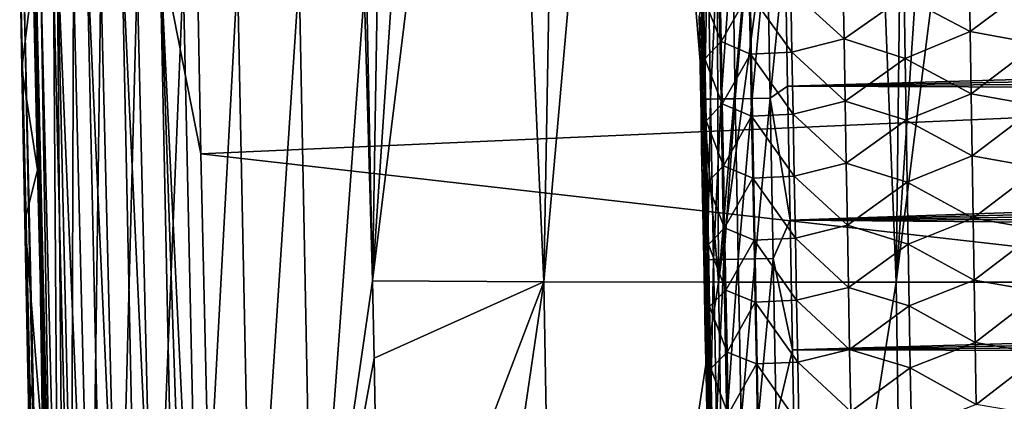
# Model space of a CAD drawing. Header units: metres. Extents: x -26 to 26, y -167 to 32.
# Tile 111 of 237: x -21.03 to -12.85, y -81.95 to -78.79. Entities that reach past the tile are written whole.
import ezdxf

# ---------------------------------------------------------------- set-up
doc = ezdxf.new("R2010")
doc.units = ezdxf.units.M
doc.layers.add('solid_12_411_043_XXX', color=7, linetype='CONTINUOUS')

msp = doc.modelspace()

# ---------------------------------------------------------------- linework, layer by layer
at = {"layer": 'solid_12_411_043_XXX'}
for points in [[(-18.337139, -72.50074, 120.467606), (-17.955935, -72.500725, 120.277985), (-18.09614, -80.952858, 120.472145)], [(-18.151197, -78.343018, 120.457588), (-18.337139, -72.50074, 120.467606), (-18.09614, -80.952858, 120.472145)], [(-17.955935, -72.500725, 120.277985), (-17.530584, -72.500801, 120.088097), (-18.09614, -80.952858, 120.472145)], [(-17.530584, -72.500801, 120.088097), (-17.055098, -72.500877, 119.890358), (-18.09614, -80.952858, 120.472145)], [(-17.055098, -72.500877, 119.890358), (-16.676552, -80.962715, 119.835678), (-18.09614, -80.952858, 120.472145)], [(-17.055098, -72.500877, 119.890358), (-16.524338, -72.500916, 119.675209), (-16.676552, -80.962715, 119.835678)], [(-15.929461, -72.500908, 119.440529), (-15.226159, -80.9636, 119.271362), (-16.676552, -80.962715, 119.835678)], [(-16.524338, -72.500916, 119.675209), (-15.929461, -72.500908, 119.440529), (-16.676552, -80.962715, 119.835678)], [(-15.929461, -72.500908, 119.440529), (-15.259744, -72.500854, 119.189362), (-15.226159, -80.9636, 119.271362)], [(-15.259744, -72.500854, 119.189362), (-14.504042, -72.500832, 118.926704), (-15.226159, -80.9636, 119.271362)], [(-14.504042, -72.500832, 118.926704), (-14.090388, -72.500839, 118.790207), (-15.226159, -80.9636, 119.271362)], [(-14.090388, -72.500839, 118.790207), (-13.752866, -80.964317, 118.770935), (-15.226159, -80.9636, 119.271362)], [(-14.090388, -72.500839, 118.790207), (-13.651374, -72.500847, 118.648872), (-13.752866, -80.964317, 118.770935)], [(-13.651374, -72.500847, 118.648872), (-13.18312, -72.500854, 118.500252), (-13.752866, -80.964317, 118.770935)], [(-13.18312, -72.500854, 118.500252), (-12.683993, -72.500862, 118.343521), (-13.752866, -80.964317, 118.770935)], [(-12.683993, -72.500862, 118.343521), (-12.266904, -80.964973, 118.309921), (-13.752866, -80.964317, 118.770935)], [(-15.366267, -78.116776, 177.303848), (-15.370911, -78.772591, 177.156662), (-15.368031, -78.931114, 177.156631)], [(-15.366267, -78.116776, 177.303848), (-15.368031, -78.931114, 177.156631), (-15.365161, -79.088821, 177.156601)], [(-15.315446, -78.115837, 177.453186), (-15.366267, -78.116776, 177.303848), (-15.342174, -79.447502, 177.303619)], [(-15.366267, -78.116776, 177.303848), (-15.365161, -79.088821, 177.156601), (-15.362303, -79.24572, 177.15657)], [(-15.366267, -78.116776, 177.303848), (-15.362303, -79.24572, 177.15657), (-15.359454, -79.401833, 177.15654)], [(-15.342174, -79.447502, 177.303619), (-15.366267, -78.116776, 177.303848), (-15.359454, -79.401833, 177.15654)], [(-15.291402, -79.446556, 177.453033), (-15.315446, -78.115837, 177.453186), (-15.342174, -79.447502, 177.303619)], [(-15.228848, -78.114258, 177.592636), (-15.315446, -78.115837, 177.453186), (-15.291402, -79.446556, 177.453033)], [(-15.204823, -79.444962, 177.592575), (-15.228848, -78.114258, 177.592636), (-15.291402, -79.446556, 177.453033)], [(-15.110701, -78.112114, 177.709808), (-15.228848, -78.114258, 177.592636), (-15.204823, -79.444962, 177.592575)], [(-15.086662, -79.442795, 177.709824), (-15.110701, -78.112114, 177.709808), (-15.204823, -79.444962, 177.592575)], [(-14.970559, -78.109581, 177.795227), (-15.110701, -78.112114, 177.709808), (-15.086662, -79.442795, 177.709824)], [(-14.946485, -79.440231, 177.795303), (-14.970559, -78.109581, 177.795227), (-15.086662, -79.442795, 177.709824)], [(-14.820862, -78.10688, 177.844788), (-14.970559, -78.109581, 177.795227), (-14.946485, -79.440231, 177.795303)], [(-14.79674, -79.437492, 177.844894), (-14.820862, -78.10688, 177.844788), (-14.946485, -79.440231, 177.795303)], [(-14.672976, -78.187561, 177.860092), (-14.820862, -78.10688, 177.844788), (-14.79674, -79.437492, 177.844894)], [(-20.995667, -78.19249, 136.373367), (-21.025423, -78.198227, 136.064651), (-20.744341, -90.283577, 136.223007)], [(-21.025423, -78.198227, 136.064651), (-21.006872, -79.19268, 136.064362), (-20.744341, -90.283577, 136.223007)], [(-20.914923, -78.420471, 125.872086), (-21.006872, -79.19268, 136.064362), (-21.025423, -78.198227, 136.064651)], [(-20.893288, -78.190613, 136.68779), (-20.995667, -78.19249, 136.373367), (-20.718622, -90.282898, 136.387405)], [(-20.995667, -78.19249, 136.373367), (-20.744341, -90.283577, 136.223007), (-20.718622, -90.282898, 136.387405)], [(-20.714855, -78.187347, 136.982224), (-20.893288, -78.190613, 136.68779), (-20.612549, -90.280083, 136.702209)], [(-20.893288, -78.190613, 136.68779), (-20.718622, -90.282898, 136.387405), (-20.612549, -90.280083, 136.702209)], [(-20.469147, -78.182846, 137.230011), (-20.714855, -78.187347, 136.982224), (-20.205408, -90.269295, 137.221786)], [(-20.714855, -78.187347, 136.982224), (-20.438515, -90.275475, 136.985153), (-20.205408, -90.269295, 137.221786)], [(-20.714855, -78.187347, 136.982224), (-20.612549, -90.280083, 136.702209), (-20.438515, -90.275475, 136.985153)], [(-20.176506, -78.177483, 137.410767), (-20.469147, -78.182846, 137.230011), (-19.925133, -90.261871, 137.400009)], [(-20.469147, -78.182846, 137.230011), (-20.205408, -90.269295, 137.221786), (-19.925133, -90.261871, 137.400009)], [(-19.863518, -78.171753, 137.515701), (-20.176506, -78.177483, 137.410767), (-19.61203, -90.253578, 137.510727)], [(-20.176506, -78.177483, 137.410767), (-19.925133, -90.261871, 137.400009), (-19.61203, -90.253578, 137.510727)], [(-19.863518, -78.171753, 137.515701), (-19.282173, -90.244827, 137.548279), (-19.522482, -79.899071, 137.548279)], [(-19.863518, -78.171753, 137.515701), (-19.448082, -90.249229, 137.538864), (-19.282173, -90.244827, 137.548279)], [(-19.863518, -78.171753, 137.515701), (-19.522482, -79.899071, 137.548279), (-19.553154, -78.276535, 137.548279)], [(-19.863518, -78.171753, 137.515701), (-19.61203, -90.253578, 137.510727), (-19.448082, -90.249229, 137.538864)], [(-19.553154, -78.276535, 137.548279), (-19.522482, -79.899071, 137.548279), (19.555119, -78.172119, 137.548279)], [(-19.522482, -79.899071, 137.548279), (19.430023, -84.324921, 137.548279), (19.555119, -78.172119, 137.548279)], [(-14.652063, -79.339592, 177.860184), (-14.672976, -78.187561, 177.860092), (-14.79674, -79.437492, 177.844894)], [(14.66765, -78.483505, 177.860107), (-14.672976, -78.187561, 177.860092), (-14.652063, -79.339592, 177.860184)], [(-18.705027, -78.421036, 120.788216), (-18.151197, -78.343018, 120.457588), (-18.5898, -84.355782, 120.823944)], [(-18.5898, -84.355782, 120.823944), (-18.151197, -78.343018, 120.457588), (-18.09614, -80.952858, 120.472145)], [(-20.877998, -80.034012, 125.893974), (-21.006872, -79.19268, 136.064362), (-20.914923, -78.420471, 125.872086)], [(-20.877998, -80.034012, 125.893974), (-20.914923, -78.420471, 125.872086), (-20.902031, -78.428978, 125.230789)], [(-20.902031, -78.428978, 125.230789), (-20.753916, -84.363243, 125.308762), (-20.768066, -84.354874, 125.95253)], [(-20.902031, -78.428978, 125.230789), (-20.850664, -78.432236, 124.591125), (-20.753916, -84.363243, 125.308762)], [(-20.815367, -82.576752, 125.928421), (-20.902031, -78.428978, 125.230789), (-20.768066, -84.354874, 125.95253)], [(-20.815367, -82.576752, 125.928421), (-20.877998, -80.034012, 125.893974), (-20.902031, -78.428978, 125.230789)], [(-20.850664, -78.432236, 124.591125), (-20.703197, -84.36673, 124.666679), (-20.753916, -84.363243, 125.308762)], [(-20.850664, -78.432236, 124.591125), (-20.744123, -78.43261, 123.956909), (-20.703197, -84.36673, 124.666679)], [(-20.744123, -78.43261, 123.956909), (-20.580137, -78.431137, 123.333939), (-20.597828, -84.367226, 124.030426)], [(-20.744123, -78.43261, 123.956909), (-20.597828, -84.367226, 124.030426), (-20.703197, -84.36673, 124.666679)], [(-20.580137, -78.431137, 123.333939), (-20.433178, -84.365768, 123.406029), (-20.597828, -84.367226, 124.030426)], [(-20.580137, -78.431137, 123.333939), (-20.352579, -78.428688, 122.730858), (-20.433178, -84.365768, 123.406029)], [(-20.352579, -78.428688, 122.730858), (-20.205833, -84.36335, 122.801292), (-20.433178, -84.365768, 123.406029)], [(-20.352579, -78.428688, 122.730858), (-20.050703, -78.42601, 122.162041), (-20.205833, -84.36335, 122.801292)], [(-20.050703, -78.42601, 122.162041), (-19.909029, -84.360657, 122.227875), (-20.205833, -84.36335, 122.801292)], [(-20.050703, -78.42601, 122.162041), (-19.669149, -78.42366, 121.642593), (-19.909029, -84.360657, 122.227875)], [(-19.669149, -78.42366, 121.642593), (-19.538019, -84.358223, 121.69912), (-19.909029, -84.360657, 122.227875)], [(-19.669149, -78.42366, 121.642593), (-19.216478, -78.421982, 121.182884), (-19.538019, -84.358223, 121.69912)], [(-19.216478, -78.421982, 121.182884), (-19.095781, -84.356552, 121.227562), (-19.538019, -84.358223, 121.69912)], [(-19.216478, -78.421982, 121.182884), (-18.705027, -78.421036, 120.788216), (-19.095781, -84.356552, 121.227562)], [(-18.705027, -78.421036, 120.788216), (-18.5898, -84.355782, 120.823944), (-19.095781, -84.356552, 121.227562)], [(-14.625825, -78.543823, 172.735626), (-14.192908, -78.432098, 172.297501), (-14.183866, -78.947311, 172.301285)], [(-14.183866, -78.947311, 172.301285), (-14.192908, -78.432098, 172.297501), (-13.685728, -78.595848, 171.951233)], [(-13.685728, -78.595848, 171.951233), (-13.14509, -78.369774, 171.703384), (-13.137066, -78.885529, 171.70784)], [(-13.137066, -78.885529, 171.70784), (-13.14509, -78.369774, 171.703384), (-12.587683, -78.472206, 171.564133)], [(-15.205227, -78.969818, 173.789459), (-15.349265, -78.600281, 174.344559), (-15.215107, -78.454735, 173.787323)], [(-15.205227, -78.969818, 173.789459), (-15.215107, -78.454735, 173.787323), (-14.970192, -78.560745, 173.242081)], [(14.66765, -78.483505, 177.860107), (-14.652063, -79.339592, 177.860184), (14.661766, -78.807884, 177.860138)], [(-13.137066, -78.885529, 171.70784), (-12.587683, -78.472206, 171.564133), (-12.580223, -78.986549, 171.568741)], [(-15.349265, -78.600281, 174.344559), (-15.339376, -79.113533, 174.3461), (-15.386772, -78.765205, 174.886978)], [(-15.205227, -78.969818, 173.789459), (-15.339376, -79.113533, 174.3461), (-15.349265, -78.600281, 174.344559)], [(-15.205227, -78.969818, 173.789459), (-14.970192, -78.560745, 173.242081), (-14.960489, -79.074478, 173.244797)], [(-14.970192, -78.560745, 173.242081), (-14.625825, -78.543823, 172.735626), (-14.616402, -79.057716, 172.738907)], [(-14.960489, -79.074478, 173.244797), (-14.970192, -78.560745, 173.242081), (-14.616402, -79.057716, 172.738907)], [(-14.616402, -79.057716, 172.738907), (-14.625825, -78.543823, 172.735626), (-14.183866, -78.947311, 172.301285)], [(-14.183866, -78.947311, 172.301285), (-13.685728, -78.595848, 171.951233), (-13.677196, -79.10891, 171.955383)], [(-13.677196, -79.10891, 171.955383), (-13.685728, -78.595848, 171.951233), (-13.137066, -78.885529, 171.70784)], [(-15.386772, -78.765205, 174.886978), (-15.368031, -78.931114, 177.156631), (-15.370911, -78.772591, 177.156662)], [(-15.386772, -78.765205, 174.886978), (-15.38151, -79.040176, 174.887527), (-15.368031, -78.931114, 177.156631)], [(-15.339376, -79.113533, 174.3461), (-15.38151, -79.040176, 174.887527), (-15.386772, -78.765205, 174.886978)], [(14.661766, -78.807884, 177.860138), (-14.652063, -79.339592, 177.860184), (14.655924, -79.129318, 177.860168)], [(-15.38151, -79.040176, 174.887527), (-15.365161, -79.088821, 177.156601), (-15.368031, -78.931114, 177.156631)], [(-13.677196, -79.10891, 171.955383), (-13.137066, -78.885529, 171.70784), (-13.129006, -79.401291, 171.712296)], [(-13.129006, -79.401291, 171.712296), (-13.137066, -78.885529, 171.70784), (-12.580223, -78.986549, 171.568741)], [(-15.195313, -79.484894, 173.791595), (-15.339376, -79.113533, 174.3461), (-15.205227, -78.969818, 173.789459)], [(-15.195313, -79.484894, 173.791595), (-15.205227, -78.969818, 173.789459), (-14.960489, -79.074478, 173.244797)], [(-14.616402, -79.057716, 172.738907), (-14.183866, -78.947311, 172.301285), (-14.174788, -79.462517, 172.305069)], [(-14.174788, -79.462517, 172.305069), (-14.183866, -78.947311, 172.301285), (-13.677196, -79.10891, 171.955383)], [(-13.129006, -79.401291, 171.712296), (-12.580223, -78.986549, 171.568741), (-12.572728, -79.500885, 171.573334)], [(-15.38151, -79.040176, 174.887527), (-15.362303, -79.24572, 177.15657), (-15.365161, -79.088821, 177.156601)], [(-15.38151, -79.040176, 174.887527), (-15.376286, -79.312637, 174.888062), (-15.362303, -79.24572, 177.15657)], [(-15.339376, -79.113533, 174.3461), (-15.376286, -79.312637, 174.888062), (-15.38151, -79.040176, 174.887527)], [(-15.195313, -79.484894, 173.791595), (-14.960489, -79.074478, 173.244797), (-14.950752, -79.588211, 173.247513)], [(-14.960489, -79.074478, 173.244797), (-14.616402, -79.057716, 172.738907), (-14.606946, -79.571609, 172.742188)], [(-14.950752, -79.588211, 173.247513), (-14.960489, -79.074478, 173.244797), (-14.606946, -79.571609, 172.742188)], [(-14.606946, -79.571609, 172.742188), (-14.616402, -79.057716, 172.738907), (-14.174788, -79.462517, 172.305069)], [(-15.339376, -79.113533, 174.3461), (-15.329453, -79.626785, 174.347656), (-15.376286, -79.312637, 174.888062)], [(-15.195313, -79.484894, 173.791595), (-15.329453, -79.626785, 174.347656), (-15.339376, -79.113533, 174.3461)], [(14.655924, -79.129318, 177.860168), (-14.652063, -79.339592, 177.860184), (14.650123, -79.447479, 177.860199)], [(-14.174788, -79.462517, 172.305069), (-13.677196, -79.10891, 171.955383), (-13.66863, -79.621964, 171.959549)], [(-13.66863, -79.621964, 171.959549), (-13.677196, -79.10891, 171.955383), (-13.129006, -79.401291, 171.712296)], [(-21.006872, -79.19268, 136.064362), (-20.982338, -80.45504, 136.063995), (-20.744341, -90.283577, 136.223007)], [(-20.877998, -80.034012, 125.893974), (-20.982338, -80.45504, 136.063995), (-21.006872, -79.19268, 136.064362)], [(-15.376286, -79.312637, 174.888062), (-15.359454, -79.401833, 177.15654), (-15.362303, -79.24572, 177.15657)], [(-15.376286, -79.312637, 174.888062), (-15.371098, -79.582649, 174.88858), (-15.359454, -79.401833, 177.15654)], [(-15.329453, -79.626785, 174.347656), (-15.371098, -79.582649, 174.88858), (-15.376286, -79.312637, 174.888062)], [(-14.63168, -80.450844, 177.860275), (-14.652063, -79.339592, 177.860184), (-14.79674, -79.437492, 177.844894)], [(14.650123, -79.447479, 177.860199), (-14.652063, -79.339592, 177.860184), (-14.63168, -80.450844, 177.860275)], [(-15.371098, -79.582649, 174.88858), (-15.356617, -79.557159, 177.156494), (-15.359454, -79.401833, 177.15654)], [(-15.342174, -79.447502, 177.303619), (-15.359454, -79.401833, 177.15654), (-15.356617, -79.557159, 177.156494)], [(-13.66863, -79.621964, 171.959549), (-13.129006, -79.401291, 171.712296), (-13.120911, -79.917046, 171.716751)], [(-13.120911, -79.917046, 171.716751), (-13.129006, -79.401291, 171.712296), (-12.572728, -79.500885, 171.573334)], [(-15.342174, -79.447502, 177.303619), (-15.356617, -79.557159, 177.156494), (-15.353791, -79.711624, 177.156464)], [(-15.342174, -79.447502, 177.303619), (-15.353791, -79.711624, 177.156464), (-15.350979, -79.865189, 177.156433)], [(-15.342174, -79.447502, 177.303619), (-15.350979, -79.865189, 177.156433), (-15.348179, -80.017868, 177.156403)], [(-15.342174, -79.447502, 177.303619), (-15.348179, -80.017868, 177.156403), (-15.34539, -80.169693, 177.156372)], [(-15.342174, -79.447502, 177.303619), (-15.34539, -80.169693, 177.156372), (-15.342615, -80.320656, 177.156342)], [(-15.342174, -79.447502, 177.303619), (-15.342615, -80.320656, 177.156342), (-15.339851, -80.470787, 177.156311)], [(-15.291402, -79.446556, 177.453033), (-15.342174, -79.447502, 177.303619), (-15.317804, -80.778229, 177.303391)], [(-15.342174, -79.447502, 177.303619), (-15.339851, -80.470787, 177.156311), (-15.337099, -80.620094, 177.156281)], [(-15.342174, -79.447502, 177.303619), (-15.337099, -80.620094, 177.156281), (-15.334358, -80.768593, 177.15625)], [(-15.317804, -80.778229, 177.303391), (-15.342174, -79.447502, 177.303619), (-15.334358, -80.768593, 177.15625)], [(-15.185365, -79.999977, 173.793747), (-15.329453, -79.626785, 174.347656), (-15.195313, -79.484894, 173.791595)], [(-15.267081, -80.777275, 177.452881), (-15.291402, -79.446556, 177.453033), (-15.317804, -80.778229, 177.303391)], [(-15.204823, -79.444962, 177.592575), (-15.291402, -79.446556, 177.453033), (-15.267081, -80.777275, 177.452881)], [(-15.18052, -80.775673, 177.592514), (-15.204823, -79.444962, 177.592575), (-15.267081, -80.777275, 177.452881)], [(-15.086662, -79.442795, 177.709824), (-15.204823, -79.444962, 177.592575), (-15.18052, -80.775673, 177.592514)], [(-15.185365, -79.999977, 173.793747), (-15.195313, -79.484894, 173.791595), (-14.950752, -79.588211, 173.247513)], [(-15.062346, -80.773476, 177.709839), (-15.086662, -79.442795, 177.709824), (-15.18052, -80.775673, 177.592514)], [(-14.946485, -79.440231, 177.795303), (-15.086662, -79.442795, 177.709824), (-15.062346, -80.773476, 177.709839)], [(-14.922132, -80.770882, 177.79538), (-14.946485, -79.440231, 177.795303), (-15.062346, -80.773476, 177.709839)], [(-14.79674, -79.437492, 177.844894), (-14.946485, -79.440231, 177.795303), (-14.922132, -80.770882, 177.79538)], [(-14.772342, -80.768105, 177.845001), (-14.79674, -79.437492, 177.844894), (-14.922132, -80.770882, 177.79538)], [(-14.63168, -80.450844, 177.860275), (-14.79674, -79.437492, 177.844894), (-14.772342, -80.768105, 177.845001)], [(14.650123, -79.447479, 177.860199), (-14.63168, -80.450844, 177.860275), (14.644362, -79.762367, 177.860214)], [(-14.606946, -79.571609, 172.742188), (-14.174788, -79.462517, 172.305069), (-14.165678, -79.97773, 172.308838)], [(-14.165678, -79.97773, 172.308838), (-14.174788, -79.462517, 172.305069), (-13.66863, -79.621964, 171.959549)], [(-13.120911, -79.917046, 171.716751), (-12.572728, -79.500885, 171.573334), (-12.565197, -80.015221, 171.577942)], [(-15.371098, -79.582649, 174.88858), (-15.353791, -79.711624, 177.156464), (-15.356617, -79.557159, 177.156494)], [(-15.371098, -79.582649, 174.88858), (-15.365946, -79.850281, 174.889114), (-15.353791, -79.711624, 177.156464)], [(-15.329453, -79.626785, 174.347656), (-15.365946, -79.850281, 174.889114), (-15.371098, -79.582649, 174.88858)], [(-15.185365, -79.999977, 173.793747), (-14.950752, -79.588211, 173.247513), (-14.940983, -80.101944, 173.250244)], [(-14.950752, -79.588211, 173.247513), (-14.606946, -79.571609, 172.742188), (-14.597456, -80.085503, 172.745468)], [(-14.940983, -80.101944, 173.250244), (-14.950752, -79.588211, 173.247513), (-14.597456, -80.085503, 172.745468)], [(-14.597456, -80.085503, 172.745468), (-14.606946, -79.571609, 172.742188), (-14.165678, -79.97773, 172.308838)], [(-15.329453, -79.626785, 174.347656), (-15.319494, -80.140038, 174.349213), (-15.365946, -79.850281, 174.889114)], [(-15.185365, -79.999977, 173.793747), (-15.319494, -80.140038, 174.349213), (-15.329453, -79.626785, 174.347656)], [(-14.165678, -79.97773, 172.308838), (-13.66863, -79.621964, 171.959549), (-13.660028, -80.135017, 171.963699)], [(-13.660028, -80.135017, 171.963699), (-13.66863, -79.621964, 171.959549), (-13.120911, -79.917046, 171.716751)], [(-15.365946, -79.850281, 174.889114), (-15.350979, -79.865189, 177.156433), (-15.353791, -79.711624, 177.156464)], [(14.644362, -79.762367, 177.860214), (-14.63168, -80.450844, 177.860275), (14.638644, -80.074074, 177.860245)], [(-19.522482, -79.899071, 137.548279), (-19.282173, -90.244827, 137.548279), (19.430023, -84.324921, 137.548279)], [(-15.365946, -79.850281, 174.889114), (-15.348179, -80.017868, 177.156403), (-15.350979, -79.865189, 177.156433)], [(-15.365946, -79.850281, 174.889114), (-15.360829, -80.115608, 174.889648), (-15.348179, -80.017868, 177.156403)], [(-15.319494, -80.140038, 174.349213), (-15.360829, -80.115608, 174.889648), (-15.365946, -79.850281, 174.889114)], [(-14.597456, -80.085503, 172.745468), (-14.165678, -79.97773, 172.308838), (-14.156532, -80.492943, 172.312637)], [(-14.156532, -80.492943, 172.312637), (-14.165678, -79.97773, 172.308838), (-13.660028, -80.135017, 171.963699)], [(-13.660028, -80.135017, 171.963699), (-13.120911, -79.917046, 171.716751), (-13.112779, -80.4328, 171.721207)], [(-13.112779, -80.4328, 171.721207), (-13.120911, -79.917046, 171.716751), (-12.565197, -80.015221, 171.577942)], [(-20.815367, -82.576752, 125.928421), (-20.982338, -80.45504, 136.063995), (-20.877998, -80.034012, 125.893974)], [(-15.360829, -80.115608, 174.889648), (-15.34539, -80.169693, 177.156372), (-15.348179, -80.017868, 177.156403)], [(-15.175382, -80.515053, 173.795898), (-15.319494, -80.140038, 174.349213), (-15.185365, -79.999977, 173.793747)], [(-15.175382, -80.515053, 173.795898), (-15.185365, -79.999977, 173.793747), (-14.940983, -80.101944, 173.250244)], [(14.638644, -80.074074, 177.860245), (-14.63168, -80.450844, 177.860275), (14.632967, -80.382698, 177.860275)], [(-13.112779, -80.4328, 171.721207), (-12.565197, -80.015221, 171.577942), (-12.557627, -80.529564, 171.582535)], [(-15.360829, -80.115608, 174.889648), (-15.342615, -80.320656, 177.156342), (-15.34539, -80.169693, 177.156372)], [(-15.360829, -80.115608, 174.889648), (-15.355746, -80.378708, 174.890182), (-15.342615, -80.320656, 177.156342)], [(-15.319494, -80.140038, 174.349213), (-15.355746, -80.378708, 174.890182), (-15.360829, -80.115608, 174.889648)], [(-15.319494, -80.140038, 174.349213), (-15.309502, -80.653282, 174.350784), (-15.355746, -80.378708, 174.890182)], [(-15.175382, -80.515053, 173.795898), (-15.309502, -80.653282, 174.350784), (-15.319494, -80.140038, 174.349213)], [(-15.175382, -80.515053, 173.795898), (-14.940983, -80.101944, 173.250244), (-14.931179, -80.615677, 173.252975)], [(-14.940983, -80.101944, 173.250244), (-14.597456, -80.085503, 172.745468), (-14.587933, -80.599396, 172.748764)], [(-14.931179, -80.615677, 173.252975), (-14.940983, -80.101944, 173.250244), (-14.587933, -80.599396, 172.748764)], [(-14.587933, -80.599396, 172.748764), (-14.597456, -80.085503, 172.745468), (-14.156532, -80.492943, 172.312637)], [(-14.156532, -80.492943, 172.312637), (-13.660028, -80.135017, 171.963699), (-13.651392, -80.648079, 171.967865)], [(-13.651392, -80.648079, 171.967865), (-13.660028, -80.135017, 171.963699), (-13.112779, -80.4328, 171.721207)], [(-15.355746, -80.378708, 174.890182), (-15.339851, -80.470787, 177.156311), (-15.342615, -80.320656, 177.156342)], [(-15.355746, -80.378708, 174.890182), (-15.350697, -80.639595, 174.890701), (-15.339851, -80.470787, 177.156311)], [(-15.309502, -80.653282, 174.350784), (-15.350697, -80.639595, 174.890701), (-15.355746, -80.378708, 174.890182)], [(14.632967, -80.382698, 177.860275), (-14.63168, -80.450844, 177.860275), (14.62733, -80.688332, 177.860306)], [(-20.982338, -80.45504, 136.063995), (-20.956974, -81.701607, 136.063644), (-20.744341, -90.283577, 136.223007)], [(-20.815367, -82.576752, 125.928421), (-20.956974, -81.701607, 136.063644), (-20.982338, -80.45504, 136.063995)], [(-15.350697, -80.639595, 174.890701), (-15.337099, -80.620094, 177.156281), (-15.339851, -80.470787, 177.156311)], [(-14.611808, -81.524956, 177.860367), (-14.63168, -80.450844, 177.860275), (-14.772342, -80.768105, 177.845001)], [(14.62733, -80.688332, 177.860306), (-14.63168, -80.450844, 177.860275), (-14.611808, -81.524956, 177.860367)], [(-13.651392, -80.648079, 171.967865), (-13.112779, -80.4328, 171.721207), (-13.104609, -80.948555, 171.725662)], [(-13.104609, -80.948555, 171.725662), (-13.112779, -80.4328, 171.721207), (-12.557627, -80.529564, 171.582535)], [(-15.165366, -81.030128, 173.79805), (-15.309502, -80.653282, 174.350784), (-15.175382, -80.515053, 173.795898)], [(-15.165366, -81.030128, 173.79805), (-15.175382, -80.515053, 173.795898), (-14.931179, -80.615677, 173.252975)], [(-14.587933, -80.599396, 172.748764), (-14.156532, -80.492943, 172.312637), (-14.147352, -81.008148, 172.316422)], [(-14.147352, -81.008148, 172.316422), (-14.156532, -80.492943, 172.312637), (-13.651392, -80.648079, 171.967865)], [(-13.104609, -80.948555, 171.725662), (-12.557627, -80.529564, 171.582535), (-12.550016, -81.0439, 171.587128)], [(-15.350697, -80.639595, 174.890701), (-15.334358, -80.768593, 177.15625), (-15.337099, -80.620094, 177.156281)], [(-15.350697, -80.639595, 174.890701), (-15.345685, -80.898033, 174.891235), (-15.334358, -80.768593, 177.15625)], [(-15.309502, -80.653282, 174.350784), (-15.345685, -80.898033, 174.891235), (-15.350697, -80.639595, 174.890701)], [(-15.165366, -81.030128, 173.79805), (-14.931179, -80.615677, 173.252975), (-14.921343, -81.12941, 173.255722)], [(-14.931179, -80.615677, 173.252975), (-14.587933, -80.599396, 172.748764), (-14.578376, -81.113289, 172.75206)], [(-14.921343, -81.12941, 173.255722), (-14.931179, -80.615677, 173.252975), (-14.578376, -81.113289, 172.75206)], [(-14.578376, -81.113289, 172.75206), (-14.587933, -80.599396, 172.748764), (-14.147352, -81.008148, 172.316422)], [(-14.147352, -81.008148, 172.316422), (-13.651392, -80.648079, 171.967865), (-13.64272, -81.161133, 171.972031)], [(-13.64272, -81.161133, 171.972031), (-13.651392, -80.648079, 171.967865), (-13.104609, -80.948555, 171.725662)], [(-15.309502, -80.653282, 174.350784), (-15.299475, -81.166527, 174.352371), (-15.345685, -80.898033, 174.891235)], [(-15.165366, -81.030128, 173.79805), (-15.299475, -81.166527, 174.352371), (-15.309502, -80.653282, 174.350784)], [(14.62733, -80.688332, 177.860306), (-14.611808, -81.524956, 177.860367), (14.621733, -80.991074, 177.860321)], [(-15.345685, -80.898033, 174.891235), (-15.331629, -80.916298, 177.156219), (-15.334358, -80.768593, 177.15625)], [(-15.317804, -80.778229, 177.303391), (-15.334358, -80.768593, 177.15625), (-15.331629, -80.916298, 177.156219)], [(-15.317804, -80.778229, 177.303391), (-15.331629, -80.916298, 177.156219), (-15.328911, -81.063225, 177.156189)], [(-15.317804, -80.778229, 177.303391), (-15.328911, -81.063225, 177.156189), (-15.326203, -81.209381, 177.156158)], [(-15.317804, -80.778229, 177.303391), (-15.326203, -81.209381, 177.156158), (-15.323506, -81.35479, 177.156143)], [(-15.317804, -80.778229, 177.303391), (-15.323506, -81.35479, 177.156143), (-15.32082, -81.499458, 177.156113)], [(-15.317804, -80.778229, 177.303391), (-15.32082, -81.499458, 177.156113), (-15.318144, -81.64341, 177.156082)], [(-15.317804, -80.778229, 177.303391), (-15.318144, -81.64341, 177.156082), (-15.315477, -81.786644, 177.156052)], [(-15.267081, -80.777275, 177.452881), (-15.317804, -80.778229, 177.303391), (-15.293159, -82.10894, 177.303177)], [(-15.317804, -80.778229, 177.303391), (-15.315477, -81.786644, 177.156052), (-15.312823, -81.929092, 177.156021)], [(-15.317804, -80.778229, 177.303391), (-15.312823, -81.929092, 177.156021), (-15.310181, -82.070724, 177.155991)], [(-15.293159, -82.10894, 177.303177), (-15.317804, -80.778229, 177.303391), (-15.310181, -82.070724, 177.155991)], [(-15.242485, -82.107994, 177.452744), (-15.267081, -80.777275, 177.452881), (-15.293159, -82.10894, 177.303177)], [(-15.18052, -80.775673, 177.592514), (-15.267081, -80.777275, 177.452881), (-15.242485, -82.107994, 177.452744)], [(-15.155941, -82.106369, 177.592453), (-15.18052, -80.775673, 177.592514), (-15.242485, -82.107994, 177.452744)], [(-15.062346, -80.773476, 177.709839), (-15.18052, -80.775673, 177.592514), (-15.155941, -82.106369, 177.592453)], [(-15.037755, -82.104149, 177.709854), (-15.062346, -80.773476, 177.709839), (-15.155941, -82.106369, 177.592453)], [(-14.922132, -80.770882, 177.79538), (-15.062346, -80.773476, 177.709839), (-15.037755, -82.104149, 177.709854)], [(-14.897506, -82.101517, 177.795441), (-14.922132, -80.770882, 177.79538), (-15.037755, -82.104149, 177.709854)], [(-14.772342, -80.768105, 177.845001), (-14.922132, -80.770882, 177.79538), (-14.897506, -82.101517, 177.795441)], [(-14.747671, -82.098709, 177.845108), (-14.772342, -80.768105, 177.845001), (-14.897506, -82.101517, 177.795441)], [(-14.611808, -81.524956, 177.860367), (-14.772342, -80.768105, 177.845001), (-14.747671, -82.098709, 177.845108)], [(-18.5898, -84.355782, 120.823944), (-18.09614, -80.952858, 120.472145), (-18.083881, -81.593727, 120.476112)], [(-18.083881, -81.593727, 120.476112), (-18.09614, -80.952858, 120.472145), (-16.676552, -80.962715, 119.835678)], [(-18.030785, -84.514069, 120.492386), (-18.083881, -81.593727, 120.476112), (-16.676552, -80.962715, 119.835678)], [(-18.030785, -84.514069, 120.492386), (-16.676552, -80.962715, 119.835678), (-17.929171, -89.499229, 120.496071)], [(-16.676552, -80.962715, 119.835678), (-16.525913, -89.432106, 119.866585), (-17.929171, -89.499229, 120.496071)], [(-16.676552, -80.962715, 119.835678), (-15.226159, -80.9636, 119.271362), (-16.525913, -89.432106, 119.866585)], [(-15.226159, -80.9636, 119.271362), (-15.088462, -89.433914, 119.312294), (-16.525913, -89.432106, 119.866585)], [(-15.345685, -80.898033, 174.891235), (-15.328911, -81.063225, 177.156189), (-15.331629, -80.916298, 177.156219)], [(-15.345685, -80.898033, 174.891235), (-15.335777, -81.407631, 174.892288), (-15.328911, -81.063225, 177.156189)], [(-15.299475, -81.166527, 174.352371), (-15.335777, -81.407631, 174.892288), (-15.345685, -80.898033, 174.891235)], [(-15.226159, -80.9636, 119.271362), (-13.752866, -80.964317, 118.770935), (-15.088462, -89.433914, 119.312294)], [(-13.752866, -80.964317, 118.770935), (-13.627878, -89.435364, 118.823013), (-15.088462, -89.433914, 119.312294)], [(-13.752866, -80.964317, 118.770935), (-12.266904, -80.964973, 118.309921), (-13.627878, -89.435364, 118.823013)], [(-13.64272, -81.161133, 171.972031), (-13.104609, -80.948555, 171.725662), (-13.096399, -81.464317, 171.730118)], [(-12.266904, -80.964973, 118.309921), (-12.154387, -89.436668, 118.375557), (-13.627878, -89.435364, 118.823013)], [(-13.096399, -81.464317, 171.730118), (-13.104609, -80.948555, 171.725662), (-12.550016, -81.0439, 171.587128)], [(-15.155317, -81.545204, 173.800232), (-15.299475, -81.166527, 174.352371), (-15.165366, -81.030128, 173.79805)], [(-15.155317, -81.545204, 173.800232), (-15.165366, -81.030128, 173.79805), (-14.921343, -81.12941, 173.255722)], [(14.621733, -80.991074, 177.860321), (-14.611808, -81.524956, 177.860367), (14.616176, -81.291016, 177.860352)], [(-14.578376, -81.113289, 172.75206), (-14.147352, -81.008148, 172.316422), (-14.138137, -81.523361, 172.320221)], [(-14.138137, -81.523361, 172.320221), (-14.147352, -81.008148, 172.316422), (-13.64272, -81.161133, 171.972031)], [(-13.096399, -81.464317, 171.730118), (-12.550016, -81.0439, 171.587128), (-12.542366, -81.558235, 171.591736)], [(-15.335777, -81.407631, 174.892288), (-15.326203, -81.209381, 177.156158), (-15.328911, -81.063225, 177.156189)], [(-15.155317, -81.545204, 173.800232), (-14.921343, -81.12941, 173.255722), (-14.911473, -81.643135, 173.258469)], [(-14.921343, -81.12941, 173.255722), (-14.578376, -81.113289, 172.75206), (-14.568785, -81.627182, 172.755356)], [(-14.911473, -81.643135, 173.258469), (-14.921343, -81.12941, 173.255722), (-14.568785, -81.627182, 172.755356)], [(-14.568785, -81.627182, 172.755356), (-14.578376, -81.113289, 172.75206), (-14.138137, -81.523361, 172.320221)], [(-15.299475, -81.166527, 174.352371), (-15.289413, -81.679771, 174.353973), (-15.335777, -81.407631, 174.892288)], [(-15.335777, -81.407631, 174.892288), (-15.323506, -81.35479, 177.156143), (-15.326203, -81.209381, 177.156158)], [(-15.155317, -81.545204, 173.800232), (-15.289413, -81.679771, 174.353973), (-15.299475, -81.166527, 174.352371)], [(-14.138137, -81.523361, 172.320221), (-13.64272, -81.161133, 171.972031), (-13.63401, -81.674194, 171.976181)], [(-13.63401, -81.674194, 171.976181), (-13.64272, -81.161133, 171.972031), (-13.096399, -81.464317, 171.730118)], [(14.616176, -81.291016, 177.860352), (-14.611808, -81.524956, 177.860367), (14.610657, -81.588264, 177.860382)], [(-15.335777, -81.407631, 174.892288), (-15.32082, -81.499458, 177.156113), (-15.323506, -81.35479, 177.156143)], [(-15.335777, -81.407631, 174.892288), (-15.32966, -81.721367, 174.892944), (-15.32082, -81.499458, 177.156113)], [(-15.289413, -81.679771, 174.353973), (-15.32966, -81.721367, 174.892944), (-15.335777, -81.407631, 174.892288)], [(-13.63401, -81.674194, 171.976181), (-13.096399, -81.464317, 171.730118), (-13.08815, -81.980072, 171.734589)], [(-13.08815, -81.980072, 171.734589), (-13.096399, -81.464317, 171.730118), (-12.542366, -81.558235, 171.591736)], [(-15.32966, -81.721367, 174.892944), (-15.318144, -81.64341, 177.156082), (-15.32082, -81.499458, 177.156113)], [(-15.145234, -82.060272, 173.802414), (-15.289413, -81.679771, 174.353973), (-15.155317, -81.545204, 173.800232)], [(-15.145234, -82.060272, 173.802414), (-15.155317, -81.545204, 173.800232), (-14.911473, -81.643135, 173.258469)], [(-14.592451, -82.561852, 177.860458), (-14.611808, -81.524956, 177.860367), (-14.747671, -82.098709, 177.845108)], [(14.610657, -81.588264, 177.860382), (-14.611808, -81.524956, 177.860367), (-14.592451, -82.561852, 177.860458)], [(-14.568785, -81.627182, 172.755356), (-14.138137, -81.523361, 172.320221), (-14.128886, -82.038567, 172.324005)], [(-14.128886, -82.038567, 172.324005), (-14.138137, -81.523361, 172.320221), (-13.63401, -81.674194, 171.976181)], [(-18.5898, -84.355782, 120.823944), (-18.083881, -81.593727, 120.476112), (-18.030785, -84.514069, 120.492386)], [(-14.911473, -81.643135, 173.258469), (-14.568785, -81.627182, 172.755356), (-14.559159, -82.141075, 172.758667)], [(14.610657, -81.588264, 177.860382), (-14.592451, -82.561852, 177.860458), (14.605178, -81.882713, 177.860397)], [(-14.559159, -82.141075, 172.758667), (-14.568785, -81.627182, 172.755356), (-14.128886, -82.038567, 172.324005)], [(-13.08815, -81.980072, 171.734589), (-12.542366, -81.558235, 171.591736), (-12.534672, -82.072578, 171.596329)], [(-20.956974, -81.701607, 136.063644), (-20.930269, -82.95504, 136.063248), (-20.744341, -90.283577, 136.223007)], [(-20.815367, -82.576752, 125.928421), (-20.930269, -82.95504, 136.063248), (-20.956974, -81.701607, 136.063644)], [(-15.32966, -81.721367, 174.892944), (-15.315477, -81.786644, 177.156052), (-15.318144, -81.64341, 177.156082)], [(-15.289413, -81.679771, 174.353973), (-15.27932, -82.193008, 174.355591), (-15.32966, -81.721367, 174.892944)], [(-15.145234, -82.060272, 173.802414), (-15.27932, -82.193008, 174.355591), (-15.289413, -81.679771, 174.353973)], [(-15.145234, -82.060272, 173.802414), (-14.911473, -81.643135, 173.258469), (-14.90157, -82.156868, 173.26123)], [(-14.90157, -82.156868, 173.26123), (-14.911473, -81.643135, 173.258469), (-14.559159, -82.141075, 172.758667)], [(-14.128886, -82.038567, 172.324005), (-13.63401, -81.674194, 171.976181), (-13.625263, -82.187248, 171.980347)], [(-13.625263, -82.187248, 171.980347), (-13.63401, -81.674194, 171.976181), (-13.08815, -81.980072, 171.734589)], [(-15.32966, -81.721367, 174.892944), (-15.312823, -81.929092, 177.156021), (-15.315477, -81.786644, 177.156052)], [(-15.32966, -81.721367, 174.892944), (-15.3236, -82.031586, 174.8936), (-15.312823, -81.929092, 177.156021)], [(-15.27932, -82.193008, 174.355591), (-15.3236, -82.031586, 174.8936), (-15.32966, -81.721367, 174.892944)], [(-15.3236, -82.031586, 174.8936), (-15.310181, -82.070724, 177.155991), (-15.312823, -81.929092, 177.156021)], [(14.605178, -81.882713, 177.860397), (-14.592451, -82.561852, 177.860458), (14.59974, -82.174133, 177.860428)]]:
    msp.add_3dface(points, dxfattribs=at)

doc.saveas('drawing.dxf')
